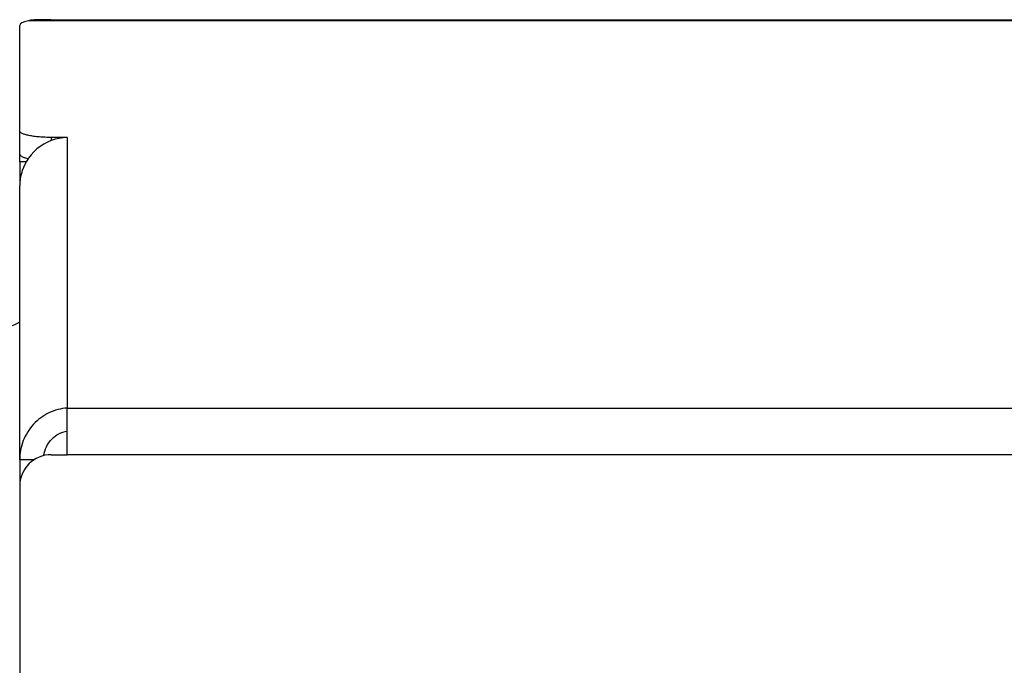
# Model space of a CAD drawing. Extents: x -1425 to 1181, y 8 to 1322.
# Tile 22 of 63: x -777 to -715, y 805 to 846. Entities that reach past the tile are written whole.
import ezdxf

# ---------------------------------------------------------------- set-up
doc = ezdxf.new("R2010")
doc.units = 0
doc.header["$LTSCALE"] = 65.395
doc.layers.add('SG38_1', color=7, linetype='CONTINUOUS')

msp = doc.modelspace()

# ---------------------------------------------------------------- linework, layer by layer
at = {"layer": 'SG38_1', "color": 6, "linetype": 'CONTINUOUS'}
for p, q in [((-777.294, 837.01), (-777.294, 845.624)), ((-774.294, 845.983), (-713.294, 845.983)), ((-777.294, 818.181), (-777.294, 835.476)), ((-777.294, 816.5), (-777.294, 725.233))]:
    msp.add_line(p, q, dxfattribs=at)
at = {"layer": 'SG38_1', "color": 9, "linetype": 'CONTINUOUS'}
for p, q in [((-713.294, 845.917), (-776.745, 845.917)), ((-774.294, 838.543), (-774.294, 821.449)), ((-774.294, 821.434), (-609.294, 821.434)), ((-609.294, 818.5), (-774.294, 818.5)), ((-777.236, 816.978), (-777.294, 816.978))]:
    msp.add_line(p, q, dxfattribs=at)
at = {"layer": 'SG38_1', "color": 2, "linetype": 'CONTINUOUS'}
for p, q in [((-775.294, 845.983), (-774.294, 845.983)), ((-775.294, 838.543), (-775.294, 838.346)), ((-774.294, 838.543), (-775.294, 838.543)), ((-777.294, 837.01), (-777.294, 835.476)), ((-776.879, 837.01), (-777.294, 837.01)), ((-774.294, 818.5), (-774.294, 821.449)), ((-775.294, 818.5), (-774.294, 818.5)), ((-777.294, 818.181), (-777.294, 816.5)), ((-776.376, 818.181), (-777.294, 818.181))]:
    msp.add_line(p, q, dxfattribs=at)
for centre, radius, start, end in [((-774.208, 835.45), 3.093, 110.55973, 149.72449), ((-774.205, 835.45), 3.094, 91.63895, 110.59883), ((-774.247, 835.475), 3.047, 149.75141, 179.98138), ((-778.794, 829.483), 3, 270, 300)]:
    msp.add_arc(centre, radius, start, end, dxfattribs=at)
at = {"layer": 'SG38_1', "color": 6, "linetype": 'CONTINUOUS'}
msp.add_arc((-775.294, 816.5), 2, 90, 180, dxfattribs=at)
msp.add_ellipse((-775.294, 845.624), major_axis=(2, 0), ratio=0.212557, start_param=2.382681, end_param=3.141593, dxfattribs=at)
for points, knots in [([(-775.294, 845.983), (-775.428, 845.983), (-775.692, 845.983), (-776.074, 845.98), (-776.424, 845.967), (-776.644, 845.939), (-776.745, 845.917)], [0, 0, 0, 0, 0.277624, 0.54381, 0.787656, 1, 1, 1, 1]), ([(-775.294, 838.543), (-775.424, 838.543), (-775.679, 838.548), (-776.05, 838.571), (-776.392, 838.608), (-776.692, 838.658), (-776.939, 838.718), (-777.106, 838.779), (-777.205, 838.834), (-777.254, 838.873), (-777.286, 838.914), (-777.294, 838.945), (-777.294, 838.959)], [0, 0, 0, 0, 0.185278, 0.363753, 0.52892, 0.674885, 0.796698, 0.890846, 0.927152, 0.956576, 0.980117, 1, 1, 1, 1]), ([(-777.294, 837.492), (-777.294, 837.478), (-777.286, 837.449), (-777.257, 837.41), (-777.212, 837.372), (-777.122, 837.319), (-776.967, 837.26), (-776.831, 837.225), (-776.754, 837.207)], [0, 0, 0, 0, 0.062755, 0.136226, 0.227143, 0.338682, 0.626951, 1, 1, 1, 1]), ([(-774.294, 821.449), (-774.689, 821.421), (-775.483, 821.207), (-776.474, 820.472), (-777.138, 819.415), (-777.294, 818.59), (-777.294, 818.181)], [0, 0, 0, 0, 0.245061, 0.494661, 0.746805, 1, 1, 1, 1]), ([(-775.776, 818.441), (-775.748, 818.635), (-775.633, 819.016), (-775.294, 819.497), (-774.834, 819.84), (-774.474, 819.956), (-774.294, 819.982)], [0, 0, 0, 0, 0.258177, 0.512699, 0.760865, 1, 1, 1, 1])]:
    msp.add_open_spline(points, degree=3, knots=knots, dxfattribs=at)

doc.saveas('drawing.dxf')
